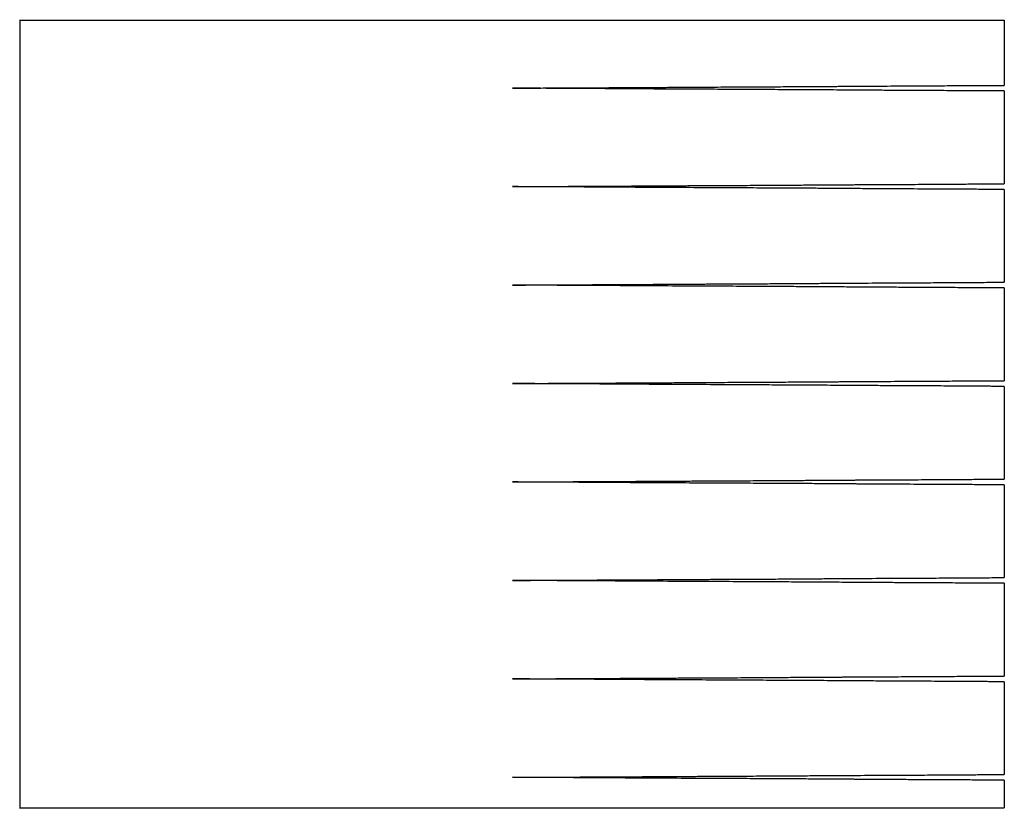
# Model space of a CAD drawing. Header units: millimetres. Extents: x 2578 to 2727, y 148 to 1536.
# Tile 2 of 2: x 2648 to 2658, y 1528 to 1536. Entities that reach past the tile are written whole.
import ezdxf

# ---------------------------------------------------------------- set-up
doc = ezdxf.new("R2010")
doc.units = ezdxf.units.MM

msp = doc.modelspace()

# ---------------------------------------------------------------- linework, layer by layer
at = {"color": 7, "linetype": 'Continuous', "lineweight": 25}
for p, q in [((2647.561, 1536.226), (2647.561, 1528.216)), ((2657.561, 1536.221), (2657.561, 1535.559)), ((2657.375, 1535.558), (2657.561, 1535.559)), ((2657.561, 1535.502), (2657.375, 1535.503)), ((2657.561, 1535.502), (2657.561, 1534.559)), ((2657.375, 1534.558), (2657.561, 1534.559)), ((2657.561, 1534.502), (2657.375, 1534.503)), ((2657.561, 1534.502), (2657.561, 1533.559)), ((2657.375, 1533.558), (2657.561, 1533.559)), ((2657.561, 1533.502), (2657.375, 1533.503)), ((2657.561, 1533.502), (2657.561, 1532.559)), ((2657.561, 1532.502), (2657.375, 1532.503)), ((2657.561, 1532.502), (2657.561, 1531.559)), ((2657.375, 1531.558), (2657.561, 1531.559)), ((2657.561, 1531.502), (2657.375, 1531.503)), ((2657.561, 1531.502), (2657.561, 1530.559)), ((2657.375, 1530.558), (2657.561, 1530.559)), ((2657.561, 1530.502), (2657.375, 1530.503)), ((2657.561, 1530.502), (2657.561, 1529.559)), ((2657.375, 1529.558), (2657.561, 1529.559)), ((2657.561, 1529.502), (2657.375, 1529.503)), ((2657.561, 1529.502), (2657.561, 1528.559)), ((2657.561, 1528.502), (2657.375, 1528.503)), ((2657.561, 1528.502), (2657.561, 1528.221))]:
    msp.add_line(p, q, dxfattribs=at)
for points, knots in [([(2647.561, 1536.221), (2647.561, 1536.221), (2647.669, 1536.221), (2648.034, 1536.221), (2648.189, 1536.221), (2648.563, 1536.221), (2648.782, 1536.221), (2649.27, 1536.221), (2649.539, 1536.221), (2650.111, 1536.221), (2650.413, 1536.221), (2651.336, 1536.221), (2651.972, 1536.221), (2653.15, 1536.221), (2653.786, 1536.221), (2654.709, 1536.221), (2655.011, 1536.221), (2655.583, 1536.221), (2655.853, 1536.221), (2656.341, 1536.221), (2656.559, 1536.221), (2656.933, 1536.221), (2657.088, 1536.221), (2657.454, 1536.221), (2657.561, 1536.221), (2657.561, 1536.221)], [0, 0, 0, 0, 0.125, 0.125, 0.1875, 0.1875, 0.25, 0.25, 0.3125, 0.3125, 0.375, 0.375, 0.5, 0.5, 0.625, 0.625, 0.6875, 0.6875, 0.75, 0.75, 0.8125, 0.8125, 0.875, 0.875, 1, 1, 1, 1]), ([(2652.567, 1535.531), (2652.637, 1535.531), (2652.775, 1535.532), (2652.979, 1535.533), (2653.18, 1535.534), (2653.376, 1535.535), (2653.567, 1535.536), (2653.752, 1535.537), (2653.93, 1535.538), (2654.102, 1535.539), (2654.267, 1535.54), (2654.424, 1535.541), (2654.574, 1535.542), (2654.717, 1535.543), (2654.851, 1535.543), (2654.978, 1535.544), (2655.098, 1535.545), (2655.21, 1535.545), (2655.314, 1535.546), (2655.411, 1535.547), (2655.5, 1535.547), (2655.583, 1535.548), (2655.659, 1535.548), (2655.728, 1535.549), (2655.79, 1535.549), (2655.847, 1535.549), (2655.897, 1535.55), (2655.941, 1535.55), (2655.98, 1535.55), (2656.013, 1535.55), (2656.04, 1535.551), (2656.062, 1535.551), (2656.079, 1535.551), (2656.091, 1535.551), (2656.206, 1535.552), (2656.415, 1535.553), (2656.692, 1535.554), (2656.931, 1535.556), (2657.132, 1535.557), (2657.294, 1535.558), (2657.417, 1535.559), (2657.501, 1535.559), (2657.552, 1535.559), (2657.558, 1535.559), (2657.561, 1535.559)], [0, 0, 0, 0, 0.026556, 0.052724, 0.078459, 0.103713, 0.12844, 0.152595, 0.17614, 0.199033, 0.221242, 0.242733, 0.263476, 0.283445, 0.302616, 0.320968, 0.338482, 0.355142, 0.370933, 0.385845, 0.399867, 0.41299, 0.425208, 0.436516, 0.446908, 0.456382, 0.464935, 0.472566, 0.479272, 0.485054, 0.48991, 0.493841, 0.496845, 0.498924, 0.500077, 0.558982, 0.617545, 0.675527, 0.7327, 0.788856, 0.843809, 0.897402, 0.9495, 1, 1, 1, 1]), ([(2657.561, 1535.502), (2657.56, 1535.502), (2657.558, 1535.502), (2657.543, 1535.502), (2657.517, 1535.502), (2657.48, 1535.502), (2657.432, 1535.502), (2657.372, 1535.503), (2657.299, 1535.503), (2657.215, 1535.504), (2657.118, 1535.504), (2657.008, 1535.505), (2656.886, 1535.506), (2656.752, 1535.506), (2656.606, 1535.507), (2656.448, 1535.508), (2656.279, 1535.509), (2656.153, 1535.51), (2656.07, 1535.51), (2656.023, 1535.511), (2655.951, 1535.511), (2655.851, 1535.512), (2655.721, 1535.513), (2655.56, 1535.514), (2655.366, 1535.515), (2655.137, 1535.516), (2654.871, 1535.518), (2654.569, 1535.519), (2654.229, 1535.521), (2653.855, 1535.523), (2653.449, 1535.526), (2653.016, 1535.528), (2652.719, 1535.53), (2652.567, 1535.531)], [0, 0, 0, 0, 0.028209, 0.056936, 0.086166, 0.115881, 0.146059, 0.176677, 0.207709, 0.239125, 0.270894, 0.302982, 0.335351, 0.367964, 0.400779, 0.433756, 0.46685, 0.500018, 0.503776, 0.512016, 0.524735, 0.541927, 0.563576, 0.589652, 0.6201, 0.654833, 0.693724, 0.736593, 0.783202, 0.833249, 0.886364, 0.94211, 1, 1, 1, 1]), ([(2652.567, 1534.531), (2652.637, 1534.531), (2652.775, 1534.532), (2652.979, 1534.533), (2653.18, 1534.534), (2653.376, 1534.535), (2653.567, 1534.536), (2653.752, 1534.537), (2653.93, 1534.538), (2654.102, 1534.539), (2654.267, 1534.54), (2654.424, 1534.541), (2654.574, 1534.542), (2654.717, 1534.543), (2654.851, 1534.543), (2654.978, 1534.544), (2655.098, 1534.545), (2655.21, 1534.545), (2655.314, 1534.546), (2655.411, 1534.547), (2655.5, 1534.547), (2655.583, 1534.548), (2655.659, 1534.548), (2655.728, 1534.549), (2655.79, 1534.549), (2655.847, 1534.549), (2655.897, 1534.55), (2655.941, 1534.55), (2655.98, 1534.55), (2656.013, 1534.55), (2656.04, 1534.551), (2656.062, 1534.551), (2656.079, 1534.551), (2656.091, 1534.551), (2656.206, 1534.552), (2656.415, 1534.553), (2656.692, 1534.554), (2656.931, 1534.556), (2657.132, 1534.557), (2657.294, 1534.558), (2657.417, 1534.559), (2657.501, 1534.559), (2657.552, 1534.559), (2657.558, 1534.559), (2657.561, 1534.559)], [0, 0, 0, 0, 0.026556, 0.052724, 0.078459, 0.103713, 0.12844, 0.152595, 0.176139, 0.199033, 0.221242, 0.242733, 0.263476, 0.283445, 0.302616, 0.320968, 0.338482, 0.355142, 0.370933, 0.385845, 0.399867, 0.41299, 0.425208, 0.436516, 0.446908, 0.456382, 0.464935, 0.472566, 0.479272, 0.485054, 0.48991, 0.493841, 0.496845, 0.498924, 0.500077, 0.558981, 0.617545, 0.675527, 0.7327, 0.788856, 0.843809, 0.897402, 0.9495, 1, 1, 1, 1]), ([(2657.561, 1534.502), (2657.56, 1534.502), (2657.558, 1534.502), (2657.543, 1534.502), (2657.517, 1534.502), (2657.48, 1534.502), (2657.432, 1534.502), (2657.372, 1534.503), (2657.299, 1534.503), (2657.215, 1534.504), (2657.118, 1534.504), (2657.008, 1534.505), (2656.886, 1534.506), (2656.752, 1534.506), (2656.606, 1534.507), (2656.448, 1534.508), (2656.279, 1534.509), (2656.153, 1534.51), (2656.07, 1534.51), (2656.023, 1534.511), (2655.951, 1534.511), (2655.851, 1534.512), (2655.721, 1534.513), (2655.56, 1534.514), (2655.366, 1534.515), (2655.137, 1534.516), (2654.871, 1534.518), (2654.569, 1534.519), (2654.229, 1534.521), (2653.855, 1534.523), (2653.449, 1534.526), (2653.016, 1534.528), (2652.719, 1534.53), (2652.567, 1534.531)], [0, 0, 0, 0, 0.028209, 0.056936, 0.086166, 0.115881, 0.146059, 0.176678, 0.207709, 0.239126, 0.270895, 0.302982, 0.335351, 0.367964, 0.400779, 0.433756, 0.46685, 0.500018, 0.503776, 0.512016, 0.524735, 0.541927, 0.563576, 0.589652, 0.6201, 0.654833, 0.693724, 0.736593, 0.783202, 0.833249, 0.886364, 0.94211, 1, 1, 1, 1]), ([(2652.567, 1533.531), (2652.637, 1533.531), (2652.775, 1533.532), (2652.979, 1533.533), (2653.18, 1533.534), (2653.376, 1533.535), (2653.567, 1533.536), (2653.752, 1533.537), (2653.93, 1533.538), (2654.102, 1533.539), (2654.267, 1533.54), (2654.424, 1533.541), (2654.574, 1533.542), (2654.717, 1533.543), (2654.851, 1533.543), (2654.978, 1533.544), (2655.098, 1533.545), (2655.21, 1533.545), (2655.314, 1533.546), (2655.411, 1533.547), (2655.5, 1533.547), (2655.583, 1533.548), (2655.659, 1533.548), (2655.728, 1533.549), (2655.79, 1533.549), (2655.847, 1533.549), (2655.897, 1533.55), (2655.941, 1533.55), (2655.98, 1533.55), (2656.013, 1533.55), (2656.04, 1533.551), (2656.062, 1533.551), (2656.079, 1533.551), (2656.091, 1533.551), (2656.206, 1533.552), (2656.415, 1533.553), (2656.692, 1533.554), (2656.931, 1533.556), (2657.132, 1533.557), (2657.294, 1533.558), (2657.417, 1533.559), (2657.501, 1533.559), (2657.552, 1533.559), (2657.558, 1533.559), (2657.561, 1533.559)], [0, 0, 0, 0, 0.026556, 0.052724, 0.078459, 0.103713, 0.12844, 0.152595, 0.176139, 0.199033, 0.221242, 0.242733, 0.263476, 0.283445, 0.302616, 0.320968, 0.338482, 0.355142, 0.370933, 0.385845, 0.399867, 0.41299, 0.425208, 0.436516, 0.446908, 0.456382, 0.464935, 0.472566, 0.479272, 0.485054, 0.48991, 0.493841, 0.496845, 0.498924, 0.500077, 0.558981, 0.617545, 0.675527, 0.7327, 0.788856, 0.843809, 0.897402, 0.9495, 1, 1, 1, 1]), ([(2657.561, 1533.502), (2657.56, 1533.502), (2657.558, 1533.502), (2657.543, 1533.502), (2657.517, 1533.502), (2657.48, 1533.502), (2657.432, 1533.502), (2657.372, 1533.503), (2657.299, 1533.503), (2657.215, 1533.504), (2657.118, 1533.504), (2657.008, 1533.505), (2656.886, 1533.506), (2656.752, 1533.506), (2656.606, 1533.507), (2656.448, 1533.508), (2656.279, 1533.509), (2656.153, 1533.51), (2656.07, 1533.51), (2656.023, 1533.511), (2655.951, 1533.511), (2655.851, 1533.512), (2655.721, 1533.513), (2655.56, 1533.514), (2655.366, 1533.515), (2655.137, 1533.516), (2654.871, 1533.518), (2654.569, 1533.519), (2654.229, 1533.521), (2653.855, 1533.523), (2653.449, 1533.526), (2653.016, 1533.528), (2652.719, 1533.53), (2652.567, 1533.531)], [0, 0, 0, 0, 0.028209, 0.056936, 0.086166, 0.115881, 0.146059, 0.176677, 0.207709, 0.239125, 0.270894, 0.302982, 0.335351, 0.367964, 0.400779, 0.433756, 0.46685, 0.500018, 0.503776, 0.512016, 0.524735, 0.541927, 0.563576, 0.589652, 0.6201, 0.654833, 0.693724, 0.736593, 0.783202, 0.833249, 0.886364, 0.94211, 1, 1, 1, 1]), ([(2652.567, 1532.531), (2652.637, 1532.531), (2652.775, 1532.532), (2652.979, 1532.533), (2653.18, 1532.534), (2653.376, 1532.535), (2653.567, 1532.536), (2653.752, 1532.537), (2653.93, 1532.538), (2654.102, 1532.539), (2654.267, 1532.54), (2654.424, 1532.541), (2654.574, 1532.542), (2654.717, 1532.543), (2654.851, 1532.543), (2654.978, 1532.544), (2655.098, 1532.545), (2655.21, 1532.545), (2655.314, 1532.546), (2655.411, 1532.547), (2655.5, 1532.547), (2655.583, 1532.548), (2655.659, 1532.548), (2655.728, 1532.549), (2655.79, 1532.549), (2655.847, 1532.549), (2655.897, 1532.55), (2655.941, 1532.55), (2655.98, 1532.55), (2656.013, 1532.55), (2656.04, 1532.551), (2656.062, 1532.551), (2656.079, 1532.551), (2656.091, 1532.551), (2656.206, 1532.552), (2656.415, 1532.553), (2656.692, 1532.554), (2656.931, 1532.556), (2657.132, 1532.557), (2657.294, 1532.558), (2657.417, 1532.559), (2657.501, 1532.559), (2657.552, 1532.559), (2657.558, 1532.559), (2657.561, 1532.559)], [0, 0, 0, 0, 0.026556, 0.052724, 0.078459, 0.103713, 0.12844, 0.152595, 0.176139, 0.199033, 0.221242, 0.242733, 0.263476, 0.283445, 0.302616, 0.320968, 0.338482, 0.355142, 0.370933, 0.385845, 0.399867, 0.41299, 0.425208, 0.436516, 0.446908, 0.456382, 0.464935, 0.472566, 0.479272, 0.485054, 0.48991, 0.493841, 0.496845, 0.498924, 0.500077, 0.558981, 0.617545, 0.675527, 0.7327, 0.788856, 0.843809, 0.897402, 0.9495, 1, 1, 1, 1]), ([(2657.561, 1532.502), (2657.56, 1532.502), (2657.558, 1532.502), (2657.543, 1532.502), (2657.517, 1532.502), (2657.48, 1532.502), (2657.432, 1532.502), (2657.372, 1532.503), (2657.299, 1532.503), (2657.215, 1532.504), (2657.118, 1532.504), (2657.008, 1532.505), (2656.886, 1532.506), (2656.752, 1532.506), (2656.606, 1532.507), (2656.448, 1532.508), (2656.279, 1532.509), (2656.153, 1532.51), (2656.07, 1532.51), (2656.023, 1532.511), (2655.951, 1532.511), (2655.851, 1532.512), (2655.721, 1532.513), (2655.56, 1532.514), (2655.366, 1532.515), (2655.137, 1532.516), (2654.871, 1532.518), (2654.569, 1532.519), (2654.229, 1532.521), (2653.855, 1532.523), (2653.449, 1532.526), (2653.016, 1532.528), (2652.719, 1532.53), (2652.567, 1532.531)], [0, 0, 0, 0, 0.028209, 0.056936, 0.086166, 0.115881, 0.146059, 0.176678, 0.207709, 0.239126, 0.270895, 0.302982, 0.335351, 0.367964, 0.400779, 0.433756, 0.46685, 0.500018, 0.503776, 0.512016, 0.524735, 0.541927, 0.563576, 0.589652, 0.6201, 0.654833, 0.693724, 0.736593, 0.783202, 0.833249, 0.886364, 0.94211, 1, 1, 1, 1]), ([(2652.567, 1531.531), (2652.637, 1531.531), (2652.775, 1531.532), (2652.979, 1531.533), (2653.18, 1531.534), (2653.376, 1531.535), (2653.567, 1531.536), (2653.752, 1531.537), (2653.93, 1531.538), (2654.102, 1531.539), (2654.267, 1531.54), (2654.424, 1531.541), (2654.574, 1531.542), (2654.717, 1531.543), (2654.851, 1531.543), (2654.978, 1531.544), (2655.098, 1531.545), (2655.21, 1531.545), (2655.314, 1531.546), (2655.411, 1531.547), (2655.5, 1531.547), (2655.583, 1531.548), (2655.659, 1531.548), (2655.728, 1531.549), (2655.79, 1531.549), (2655.847, 1531.549), (2655.897, 1531.55), (2655.941, 1531.55), (2655.98, 1531.55), (2656.013, 1531.55), (2656.04, 1531.551), (2656.062, 1531.551), (2656.079, 1531.551), (2656.091, 1531.551), (2656.206, 1531.552), (2656.415, 1531.553), (2656.692, 1531.554), (2656.931, 1531.556), (2657.132, 1531.557), (2657.294, 1531.558), (2657.417, 1531.559), (2657.501, 1531.559), (2657.552, 1531.559), (2657.558, 1531.559), (2657.561, 1531.559)], [0, 0, 0, 0, 0.026556, 0.052724, 0.078459, 0.103713, 0.12844, 0.152595, 0.176139, 0.199033, 0.221242, 0.242733, 0.263476, 0.283445, 0.302616, 0.320968, 0.338482, 0.355142, 0.370933, 0.385845, 0.399867, 0.41299, 0.425208, 0.436516, 0.446908, 0.456382, 0.464935, 0.472566, 0.479272, 0.485054, 0.48991, 0.493841, 0.496845, 0.498924, 0.500077, 0.558981, 0.617545, 0.675527, 0.7327, 0.788856, 0.843809, 0.897402, 0.9495, 1, 1, 1, 1]), ([(2657.561, 1531.502), (2657.56, 1531.502), (2657.558, 1531.502), (2657.543, 1531.502), (2657.517, 1531.502), (2657.48, 1531.502), (2657.432, 1531.502), (2657.372, 1531.503), (2657.299, 1531.503), (2657.215, 1531.504), (2657.118, 1531.504), (2657.008, 1531.505), (2656.886, 1531.506), (2656.752, 1531.506), (2656.606, 1531.507), (2656.448, 1531.508), (2656.279, 1531.509), (2656.153, 1531.51), (2656.07, 1531.51), (2656.023, 1531.511), (2655.951, 1531.511), (2655.851, 1531.512), (2655.721, 1531.513), (2655.56, 1531.514), (2655.366, 1531.515), (2655.137, 1531.516), (2654.871, 1531.518), (2654.569, 1531.519), (2654.229, 1531.521), (2653.855, 1531.523), (2653.449, 1531.526), (2653.016, 1531.528), (2652.719, 1531.53), (2652.567, 1531.531)], [0, 0, 0, 0, 0.028209, 0.056936, 0.086166, 0.115881, 0.146059, 0.176677, 0.207709, 0.239125, 0.270894, 0.302982, 0.335351, 0.367964, 0.400779, 0.433756, 0.46685, 0.500018, 0.503776, 0.512016, 0.524735, 0.541927, 0.563576, 0.589652, 0.6201, 0.654833, 0.693724, 0.736593, 0.783202, 0.833249, 0.886364, 0.94211, 1, 1, 1, 1]), ([(2652.567, 1530.531), (2652.637, 1530.531), (2652.775, 1530.532), (2652.979, 1530.533), (2653.18, 1530.534), (2653.376, 1530.535), (2653.567, 1530.536), (2653.752, 1530.537), (2653.93, 1530.538), (2654.102, 1530.539), (2654.267, 1530.54), (2654.424, 1530.541), (2654.574, 1530.542), (2654.717, 1530.543), (2654.851, 1530.543), (2654.978, 1530.544), (2655.098, 1530.545), (2655.21, 1530.545), (2655.314, 1530.546), (2655.411, 1530.547), (2655.5, 1530.547), (2655.583, 1530.548), (2655.659, 1530.548), (2655.728, 1530.549), (2655.79, 1530.549), (2655.847, 1530.549), (2655.897, 1530.55), (2655.941, 1530.55), (2655.98, 1530.55), (2656.013, 1530.55), (2656.04, 1530.551), (2656.062, 1530.551), (2656.079, 1530.551), (2656.091, 1530.551), (2656.206, 1530.552), (2656.415, 1530.553), (2656.692, 1530.554), (2656.931, 1530.556), (2657.132, 1530.557), (2657.294, 1530.558), (2657.417, 1530.559), (2657.501, 1530.559), (2657.552, 1530.559), (2657.558, 1530.559), (2657.561, 1530.559)], [0, 0, 0, 0, 0.026556, 0.052724, 0.078459, 0.103713, 0.12844, 0.152595, 0.176139, 0.199033, 0.221242, 0.242733, 0.263476, 0.283445, 0.302616, 0.320968, 0.338482, 0.355142, 0.370933, 0.385845, 0.399867, 0.41299, 0.425208, 0.436516, 0.446908, 0.456382, 0.464935, 0.472566, 0.479272, 0.485054, 0.48991, 0.493841, 0.496845, 0.498924, 0.500077, 0.558981, 0.617545, 0.675527, 0.7327, 0.788856, 0.843809, 0.897402, 0.9495, 1, 1, 1, 1]), ([(2657.561, 1530.502), (2657.56, 1530.502), (2657.558, 1530.502), (2657.543, 1530.502), (2657.517, 1530.502), (2657.48, 1530.502), (2657.432, 1530.502), (2657.372, 1530.503), (2657.299, 1530.503), (2657.215, 1530.504), (2657.118, 1530.504), (2657.008, 1530.505), (2656.886, 1530.506), (2656.752, 1530.506), (2656.606, 1530.507), (2656.448, 1530.508), (2656.279, 1530.509), (2656.153, 1530.51), (2656.07, 1530.51), (2656.023, 1530.511), (2655.951, 1530.511), (2655.851, 1530.512), (2655.721, 1530.513), (2655.56, 1530.514), (2655.366, 1530.515), (2655.137, 1530.516), (2654.871, 1530.518), (2654.569, 1530.519), (2654.229, 1530.521), (2653.855, 1530.523), (2653.449, 1530.526), (2653.016, 1530.528), (2652.719, 1530.53), (2652.567, 1530.531)], [0, 0, 0, 0, 0.028209, 0.056936, 0.086166, 0.115881, 0.146059, 0.176677, 0.207709, 0.239125, 0.270894, 0.302982, 0.335351, 0.367964, 0.400779, 0.433756, 0.46685, 0.500018, 0.503776, 0.512016, 0.524735, 0.541927, 0.563576, 0.589652, 0.6201, 0.654833, 0.693724, 0.736593, 0.783202, 0.833249, 0.886364, 0.94211, 1, 1, 1, 1]), ([(2652.567, 1529.531), (2652.637, 1529.531), (2652.775, 1529.532), (2652.979, 1529.533), (2653.18, 1529.534), (2653.376, 1529.535), (2653.567, 1529.536), (2653.752, 1529.537), (2653.93, 1529.538), (2654.102, 1529.539), (2654.267, 1529.54), (2654.424, 1529.541), (2654.574, 1529.542), (2654.717, 1529.543), (2654.851, 1529.543), (2654.978, 1529.544), (2655.098, 1529.545), (2655.21, 1529.545), (2655.314, 1529.546), (2655.411, 1529.547), (2655.5, 1529.547), (2655.583, 1529.548), (2655.659, 1529.548), (2655.728, 1529.549), (2655.79, 1529.549), (2655.847, 1529.549), (2655.897, 1529.55), (2655.941, 1529.55), (2655.98, 1529.55), (2656.013, 1529.55), (2656.04, 1529.551), (2656.062, 1529.551), (2656.079, 1529.551), (2656.091, 1529.551), (2656.206, 1529.552), (2656.415, 1529.553), (2656.692, 1529.554), (2656.931, 1529.556), (2657.132, 1529.557), (2657.294, 1529.558), (2657.417, 1529.559), (2657.501, 1529.559), (2657.552, 1529.559), (2657.558, 1529.559), (2657.561, 1529.559)], [0, 0, 0, 0, 0.026556, 0.052724, 0.078459, 0.103713, 0.12844, 0.152595, 0.176139, 0.199033, 0.221242, 0.242733, 0.263476, 0.283445, 0.302616, 0.320968, 0.338482, 0.355142, 0.370933, 0.385845, 0.399867, 0.41299, 0.425208, 0.436516, 0.446908, 0.456382, 0.464935, 0.472566, 0.479272, 0.485054, 0.48991, 0.493841, 0.496845, 0.498924, 0.500077, 0.558981, 0.617545, 0.675527, 0.7327, 0.788856, 0.843809, 0.897402, 0.9495, 1, 1, 1, 1]), ([(2657.561, 1529.502), (2657.56, 1529.502), (2657.558, 1529.502), (2657.543, 1529.502), (2657.517, 1529.502), (2657.48, 1529.502), (2657.432, 1529.502), (2657.372, 1529.503), (2657.299, 1529.503), (2657.215, 1529.504), (2657.118, 1529.504), (2657.008, 1529.505), (2656.886, 1529.506), (2656.752, 1529.506), (2656.606, 1529.507), (2656.448, 1529.508), (2656.279, 1529.509), (2656.153, 1529.51), (2656.07, 1529.51), (2656.023, 1529.511), (2655.951, 1529.511), (2655.851, 1529.512), (2655.721, 1529.513), (2655.56, 1529.514), (2655.366, 1529.515), (2655.137, 1529.516), (2654.871, 1529.518), (2654.569, 1529.519), (2654.229, 1529.521), (2653.855, 1529.523), (2653.449, 1529.526), (2653.016, 1529.528), (2652.719, 1529.53), (2652.567, 1529.531)], [0, 0, 0, 0, 0.028209, 0.056936, 0.086166, 0.115881, 0.146059, 0.176677, 0.207709, 0.239126, 0.270894, 0.302982, 0.335351, 0.367964, 0.400779, 0.433756, 0.46685, 0.500018, 0.503776, 0.512016, 0.524735, 0.541927, 0.563576, 0.589652, 0.6201, 0.654833, 0.693724, 0.736593, 0.783202, 0.833249, 0.886364, 0.94211, 1, 1, 1, 1]), ([(2652.567, 1528.531), (2652.637, 1528.531), (2652.775, 1528.532), (2652.979, 1528.533), (2653.18, 1528.534), (2653.376, 1528.535), (2653.567, 1528.536), (2653.752, 1528.537), (2653.93, 1528.538), (2654.102, 1528.539), (2654.267, 1528.54), (2654.424, 1528.541), (2654.574, 1528.542), (2654.717, 1528.543), (2654.851, 1528.543), (2654.978, 1528.544), (2655.098, 1528.545), (2655.21, 1528.545), (2655.314, 1528.546), (2655.411, 1528.547), (2655.5, 1528.547), (2655.583, 1528.548), (2655.659, 1528.548), (2655.728, 1528.549), (2655.79, 1528.549), (2655.847, 1528.549), (2655.897, 1528.55), (2655.941, 1528.55), (2655.98, 1528.55), (2656.013, 1528.55), (2656.04, 1528.551), (2656.062, 1528.551), (2656.079, 1528.551), (2656.091, 1528.551), (2656.206, 1528.552), (2656.415, 1528.553), (2656.692, 1528.554), (2656.931, 1528.556), (2657.132, 1528.557), (2657.294, 1528.558), (2657.417, 1528.559), (2657.501, 1528.559), (2657.552, 1528.559), (2657.558, 1528.559), (2657.561, 1528.559)], [0, 0, 0, 0, 0.026556, 0.052724, 0.078459, 0.103713, 0.12844, 0.152595, 0.176139, 0.199033, 0.221242, 0.242733, 0.263476, 0.283445, 0.302616, 0.320968, 0.338482, 0.355142, 0.370933, 0.385845, 0.399867, 0.41299, 0.425208, 0.436516, 0.446908, 0.456382, 0.464935, 0.472566, 0.479272, 0.485054, 0.48991, 0.493841, 0.496845, 0.498924, 0.500077, 0.558981, 0.617545, 0.675527, 0.7327, 0.788856, 0.843809, 0.897402, 0.9495, 1, 1, 1, 1]), ([(2657.561, 1528.502), (2657.56, 1528.502), (2657.558, 1528.502), (2657.543, 1528.502), (2657.517, 1528.502), (2657.48, 1528.502), (2657.432, 1528.502), (2657.372, 1528.503), (2657.299, 1528.503), (2657.215, 1528.504), (2657.118, 1528.504), (2657.008, 1528.505), (2656.886, 1528.506), (2656.752, 1528.506), (2656.606, 1528.507), (2656.448, 1528.508), (2656.279, 1528.509), (2656.153, 1528.51), (2656.07, 1528.51), (2656.023, 1528.511), (2655.951, 1528.511), (2655.851, 1528.512), (2655.721, 1528.513), (2655.56, 1528.514), (2655.366, 1528.515), (2655.137, 1528.516), (2654.871, 1528.518), (2654.569, 1528.519), (2654.229, 1528.521), (2653.855, 1528.523), (2653.449, 1528.526), (2653.016, 1528.528), (2652.719, 1528.53), (2652.567, 1528.531)], [0, 0, 0, 0, 0.028209, 0.056936, 0.086166, 0.115881, 0.146059, 0.176678, 0.207709, 0.239126, 0.270895, 0.302982, 0.335351, 0.367964, 0.400779, 0.433756, 0.46685, 0.500018, 0.503776, 0.512016, 0.524735, 0.541927, 0.563576, 0.589652, 0.6201, 0.654833, 0.693724, 0.736593, 0.783202, 0.833249, 0.886364, 0.94211, 1, 1, 1, 1]), ([(2647.561, 1528.221), (2647.562, 1528.221), (2647.564, 1528.221), (2647.581, 1528.221), (2647.609, 1528.221), (2647.647, 1528.221), (2647.697, 1528.221), (2647.757, 1528.221), (2647.828, 1528.221), (2647.941, 1528.221), (2648.114, 1528.221), (2648.371, 1528.221), (2648.673, 1528.221), (2649.134, 1528.221), (2649.8, 1528.221), (2650.688, 1528.221), (2651.619, 1528.221), (2652.561, 1528.221), (2653.504, 1528.221), (2654.434, 1528.221), (2655.322, 1528.221), (2655.988, 1528.221), (2656.449, 1528.221), (2656.751, 1528.221), (2657.008, 1528.221), (2657.201, 1528.221), (2657.341, 1528.221), (2657.439, 1528.221), (2657.509, 1528.221), (2657.553, 1528.221), (2657.559, 1528.221), (2657.561, 1528.221)], [0, 0, 0, 0, 0.01513, 0.030159, 0.045121, 0.060049, 0.074977, 0.089939, 0.104969, 0.120099, 0.152274, 0.184451, 0.217311, 0.250173, 0.315807, 0.380077, 0.440041, 0.500009, 0.559973, 0.619941, 0.68421, 0.749844, 0.782704, 0.815566, 0.847741, 0.879918, 0.904072, 0.928019, 0.951897, 0.975845, 1, 1, 1, 1])]:
    msp.add_open_spline(points, degree=3, knots=knots, dxfattribs=at)

doc.saveas('drawing.dxf')
